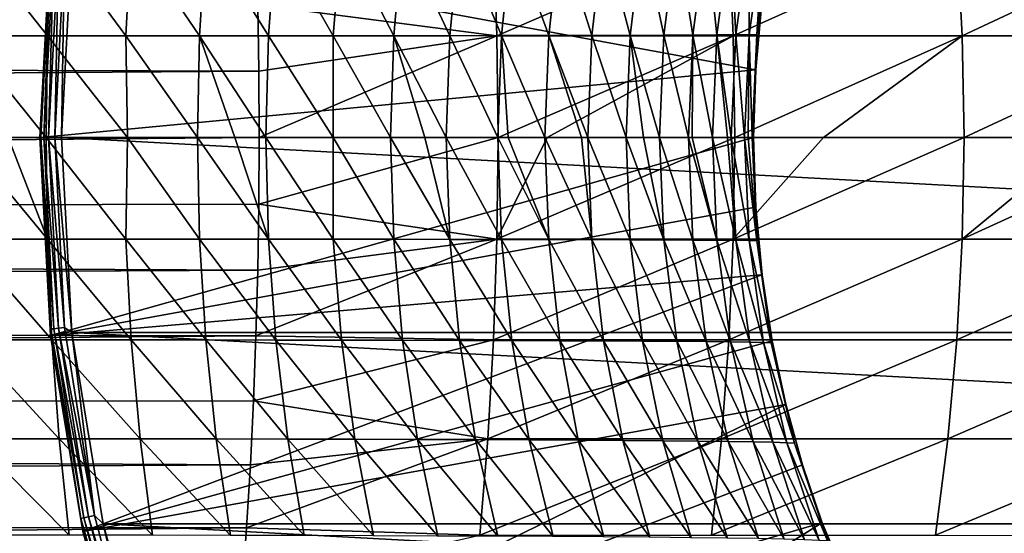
# Model space of a CAD drawing. Header units: metres. Extents: x -237 to 25, y -25 to 25.
# Tile 156 of 165: x -25.67 to -12.02, y -5.48 to 1.63. Entities that reach past the tile are written whole.
import ezdxf

# ---------------------------------------------------------------- set-up
doc = ezdxf.new("R2010")
doc.units = ezdxf.units.M
doc.layers.add('solid_10481232', color=7, linetype='CONTINUOUS')

msp = doc.modelspace()

# ---------------------------------------------------------------- linework, layer by layer
at = {"layer": 'solid_10481232'}
for points in [[(-26.436855, 1.407145, 155.600815), (-26.389585, 2.802304, 155.789536), (-25.284132, 1.407335, 155.266083)], [(-26.389585, 2.802304, 155.789536), (-25.223263, 2.802681, 155.450882), (-25.284132, 1.407335, 155.266083)], [(-25.240461, 2.745067, -145.689651), (-25.389296, 0, -145.689651), (-15.47331, 0.940005, 140.946762)], [(-25.377239, 0, -145.784805), (-25.389296, 0, -145.689651), (-25.240461, 2.745067, -145.689651)], [(-25.23822, 2.652644, -145.784805), (-25.377239, 0, -145.784805), (-25.240461, 2.745067, -145.689651)], [(-25.284132, 1.407335, 155.266083), (-25.223263, 2.802681, 155.450882), (-24.198792, 1.407652, 154.860626)], [(-25.240461, 2.745067, -145.689651), (-15.47331, 0.940005, 140.946762), (-15.388692, 1.869561, 140.946594)], [(-25.223263, 2.802681, 155.450882), (-24.124552, 2.803312, 155.040512), (-24.198792, 1.407652, 154.860626)], [(-24.198792, 1.407652, 154.860626), (-24.124552, 2.803312, 155.040512), (-23.178354, 1.408096, 154.389023)], [(-24.124552, 2.803312, 155.040512), (-23.09107, 2.804198, 154.563034), (-23.178354, 1.408096, 154.389023)], [(-23.178354, 1.408096, 154.389023), (-23.09107, 2.804198, 154.563034), (-22.220348, 1.408669, 153.855896)], [(-23.09107, 2.804198, 154.563034), (-22.120441, 2.805338, 154.023087), (-22.220348, 1.408669, 153.855896)], [(-22.371185, 1.838182, 185.719177), (-19.057795, 1.407145, 185.060608), (-19.105064, 2.802304, 184.871887)], [(-22.220348, 1.408669, 153.855896), (-22.120441, 2.805338, 154.023087), (-21.323027, 1.409369, 153.265045)], [(-22.120441, 2.805338, 154.023087), (-21.211, 2.806732, 153.424484), (-21.323027, 1.409369, 153.265045)], [(-21.323027, 1.409369, 153.265045), (-21.211, 2.806732, 153.424484), (-20.486132, 1.410197, 152.618744)], [(-21.211, 2.806732, 153.424484), (-20.362562, 2.808381, 152.769562), (-20.486132, 1.410197, 152.618744)], [(-20.486132, 1.410197, 152.618744), (-20.362562, 2.808381, 152.769562), (-19.709591, 1.411153, 151.919052)], [(-20.362562, 2.808381, 152.769562), (-19.575117, 2.810284, 152.06041), (-19.709591, 1.411153, 151.919052)], [(-19.709591, 1.411153, 151.919052), (-19.575117, 2.810284, 152.06041), (-18.99333, 1.412236, 151.16803)], [(-19.575117, 2.810284, 152.06041), (-18.848652, 2.812441, 151.299149), (-18.99333, 1.412236, 151.16803)], [(-19.105064, 2.802304, 184.871887), (-19.057795, 1.407145, 185.060608), (-15.842883, 2.802681, 183.929077)], [(-19.057795, 1.407145, 185.060608), (-15.782013, 1.407335, 184.113876), (-15.842883, 2.802681, 183.929077)], [(-18.99333, 1.412236, 151.16803), (-18.848652, 2.812441, 151.299149), (-18.337307, 1.413447, 150.367691)], [(-18.848652, 2.812441, 151.299149), (-18.183193, 2.814853, 150.487854), (-18.337307, 1.413447, 150.367691)], [(-18.337307, 1.413447, 150.367691), (-18.183193, 2.814853, 150.487854), (-17.742313, 1.414786, 149.519363)], [(-18.183193, 2.814853, 150.487854), (-17.579586, 2.817519, 149.627899), (-17.742313, 1.414786, 149.519363)], [(-17.742313, 1.414786, 149.519363), (-17.579586, 2.817519, 149.627899), (-17.21002, 1.416252, 148.623566)], [(-17.579586, 2.817519, 149.627899), (-17.039539, 2.82044, 148.719894), (-17.21002, 1.416252, 148.623566)], [(-17.21002, 1.416252, 148.623566), (-17.039539, 2.82044, 148.719894), (-16.742138, 1.417846, 147.680817)], [(-17.039539, 2.82044, 148.719894), (-16.564808, 2.823615, 147.764389), (-16.742138, 1.417846, 147.680817)], [(-16.742138, 1.417846, 147.680817), (-16.564808, 2.823615, 147.764389), (-16.340378, 1.419568, 146.691605)], [(-16.564808, 2.823615, 147.764389), (-16.157148, 2.827044, 146.761963), (-16.340378, 1.419568, 146.691605)], [(-16.340378, 1.419568, 146.691605), (-16.157148, 2.827044, 146.761963), (-16.006636, 1.421418, 145.656296)], [(-16.157148, 2.827044, 146.761963), (-15.81849, 2.830728, 145.713058), (-16.006636, 1.421418, 145.656296)], [(-16.006636, 1.421418, 145.656296), (-15.81849, 2.830728, 145.713058), (-15.744512, 1.423395, 144.574005)], [(-15.842883, 2.802681, 183.929077), (-15.782013, 1.407335, 184.113876), (-12.683755, 2.803312, 182.762604)], [(-15.81849, 2.830728, 145.713058), (-15.552452, 2.834666, 144.616867), (-15.744512, 1.423395, 144.574005)], [(-15.782013, 1.407335, 184.113876), (-12.609515, 1.407652, 182.94249), (-12.683755, 2.803312, 182.762604)], [(-15.744512, 1.423395, 144.574005), (-15.552452, 2.834666, 144.616867), (-15.558538, 1.425501, 143.443176)], [(-15.558538, 1.425501, 143.443176), (-15.363573, 2.838858, 143.471924), (-15.453258, 1.427733, 142.262207)], [(-15.552452, 2.834666, 144.616867), (-15.363573, 2.838858, 143.471924), (-15.558538, 1.425501, 143.443176)], [(-15.453258, 1.427733, 142.262207), (-15.256402, 2.843304, 142.276764), (-15.385508, 1.869048, 141.069122)], [(-15.363573, 2.838858, 143.471924), (-15.256402, 2.843304, 142.276764), (-15.453258, 1.427733, 142.262207)], [(-12.683755, 2.803312, 182.762604), (-12.609515, 1.407652, 182.94249), (-9.639998, 2.804198, 181.37973)], [(-12.609515, 1.407652, 182.94249), (-9.552713, 1.408096, 181.553757), (-9.639998, 2.804198, 181.37973)], [(-25.33572, 0, -145.871353), (-25.377239, 0, -145.784805), (-25.23822, 2.652644, -145.784805)], [(-25.196928, 2.648304, -145.871353), (-25.33572, 0, -145.871353), (-25.23822, 2.652644, -145.784805)], [(-25.268986, 0, -145.940369), (-25.33572, 0, -145.871353), (-25.196928, 2.648304, -145.871353)], [(-25.130558, 2.641328, -145.940369), (-25.268986, 0, -145.940369), (-25.196928, 2.648304, -145.871353)], [(-25.18387, 0, -145.984756), (-25.268986, 0, -145.940369), (-25.130558, 2.641328, -145.940369)], [(-25.04591, 2.632431, -145.984756), (-25.18387, 0, -145.984756), (-25.130558, 2.641328, -145.940369)], [(-25.04591, 2.632431, -145.984756), (-25.089474, 0, -146), (-25.18387, 0, -145.984756)], [(-25.089474, 0, -146), (-24.944527, 2.70052, -146), (25.089474, 0, -146)], [(-25.04591, 2.632431, -145.984756), (-24.944527, 2.70052, -146), (-25.089474, 0, -146)], [(-24.944527, 2.70052, -146), (24.944445, 2.701026, -146), (25.089474, 0, -146)], [(-157.094254, 2.568536, 209.366226), (-157.066467, 1.326245, 209.523834), (-22.371185, 1.838182, 185.719177)], [(-157.066467, 1.326245, 209.523834), (-22.356707, 0.920767, 185.8013), (-22.371185, 1.838182, 185.719177)], [(-22.371185, 1.838182, 185.719177), (-22.356707, 0.920767, 185.8013), (-19.057795, 1.407145, 185.060608)], [(-15.47331, 0.940005, 140.946762), (-15.385508, 1.869048, 141.069122), (-15.388692, 1.869561, 140.946594)], [(-15.47331, 0.940005, 140.946762), (-15.470126, 0.939736, 141.06868), (-15.385508, 1.869048, 141.069122)], [(-15.453258, 1.427733, 142.262207), (-15.385508, 1.869048, 141.069122), (-15.470126, 0.939736, 141.06868)], [(-26.436855, 1.407145, 155.600815), (-25.284132, 1.407335, 155.266083), (-25.303457, 0, 155.203873)], [(-26.436855, 1.407145, 155.600815), (-25.303457, 0, 155.203873), (-25.827534, 0, 155.367599)], [(-25.284132, 1.407335, 155.266083), (-24.17421, 0, 154.779663), (-25.303457, 0, 155.203873)], [(-25.284132, 1.407335, 155.266083), (-24.198792, 1.407652, 154.860626), (-24.17421, 0, 154.779663)], [(-24.198792, 1.407652, 154.860626), (-23.178354, 1.408096, 154.389023), (-23.205511, 0, 154.329712)], [(-24.198792, 1.407652, 154.860626), (-23.205511, 0, 154.329712), (-24.17421, 0, 154.779663)], [(-23.178354, 1.408096, 154.389023), (-22.689165, 0, 154.053787), (-23.205511, 0, 154.329712)], [(-23.178354, 1.408096, 154.389023), (-22.220348, 1.408669, 153.855896), (-22.258818, 0, 153.802963)], [(-23.178354, 1.408096, 154.389023), (-22.258818, 0, 153.802963), (-22.689165, 0, 154.053787)], [(-22.356707, 0.920767, 185.8013), (-22.351866, 0, 185.828751), (-19.057795, 1.407145, 185.060608)], [(-19.057795, 1.407145, 185.060608), (-22.351866, 0, 185.828751), (-19.039665, 0, 185.123199)], [(-22.220348, 1.408669, 153.855896), (-21.325228, 0, 153.186386), (-22.258818, 0, 153.802963)], [(-22.220348, 1.408669, 153.855896), (-21.323027, 1.409369, 153.265045), (-21.325228, 0, 153.186386)], [(-21.323027, 1.409369, 153.265045), (-20.531771, 0, 152.571823), (-21.325228, 0, 153.186386)], [(-21.323027, 1.409369, 153.265045), (-20.486132, 1.410197, 152.618744), (-20.531771, 0, 152.571823)], [(-20.486132, 1.410197, 152.618744), (-20.05295, 0, 152.15329), (-20.531771, 0, 152.571823)], [(-20.486132, 1.410197, 152.618744), (-19.709591, 1.411153, 151.919052), (-19.756824, 0, 151.873886)], [(-20.486132, 1.410197, 152.618744), (-19.756824, 0, 151.873886), (-20.05295, 0, 152.15329)], [(-19.709591, 1.411153, 151.919052), (-19.042877, 0, 151.125381), (-19.756824, 0, 151.873886)], [(-19.709591, 1.411153, 151.919052), (-18.99333, 1.412236, 151.16803), (-19.042877, 0, 151.125381)], [(-19.057795, 1.407145, 185.060608), (-19.039665, 0, 185.123199), (-15.782013, 1.407335, 184.113876)], [(-18.99333, 1.412236, 151.16803), (-18.901985, 0, 150.963516), (-19.042877, 0, 151.125381)], [(-15.782013, 1.407335, 184.113876), (-19.039665, 0, 185.123199), (-18.359268, 0, 184.947479)], [(-18.99333, 1.412236, 151.16803), (-18.337307, 1.413447, 150.367691), (-18.3923, 0, 150.33194)], [(-18.99333, 1.412236, 151.16803), (-18.3923, 0, 150.33194), (-18.901985, 0, 150.963516)], [(-18.337307, 1.413447, 150.367691), (-17.882027, 0, 149.613251), (-18.3923, 0, 150.33194)], [(-15.782013, 1.407335, 184.113876), (-18.359268, 0, 184.947479), (-15.758205, 0, 184.174606)], [(-18.337307, 1.413447, 150.367691), (-17.742313, 1.414786, 149.519363), (-17.796583, 0, 149.482712)], [(-18.337307, 1.413447, 150.367691), (-17.796583, 0, 149.482712), (-17.882027, 0, 149.613251)], [(-17.742313, 1.414786, 149.519363), (-17.265976, 0, 148.589279), (-17.796583, 0, 149.482712)], [(-17.742313, 1.414786, 149.519363), (-17.21002, 1.416252, 148.623566), (-17.265976, 0, 148.589279)], [(-17.21002, 1.416252, 148.623566), (-17.023727, 0, 148.122971), (-17.265976, 0, 148.589279)], [(-17.21002, 1.416252, 148.623566), (-16.742138, 1.417846, 147.680817), (-16.801371, 0, 147.652557)], [(-17.21002, 1.416252, 148.623566), (-16.801371, 0, 147.652557), (-17.023727, 0, 148.122971)], [(-16.742138, 1.417846, 147.680817), (-16.401621, 0, 146.667786), (-16.801371, 0, 147.652557)], [(-16.742138, 1.417846, 147.680817), (-16.340378, 1.419568, 146.691605), (-16.401621, 0, 146.667786)], [(-16.340378, 1.419568, 146.691605), (-16.348606, 0, 146.51944), (-16.401621, 0, 146.667786)], [(-16.340378, 1.419568, 146.691605), (-16.068792, 0, 145.634354), (-16.348606, 0, 146.51944)], [(-16.340378, 1.419568, 146.691605), (-16.006636, 1.421418, 145.656296), (-16.068792, 0, 145.634354)], [(-16.006636, 1.421418, 145.656296), (-15.860912, 0, 144.80571), (-16.068792, 0, 145.634354)], [(-16.006636, 1.421418, 145.656296), (-15.744512, 1.423395, 144.574005), (-15.80855, 0, 144.558395)], [(-16.006636, 1.421418, 145.656296), (-15.80855, 0, 144.558395), (-15.860912, 0, 144.80571)], [(-15.744512, 1.423395, 144.574005), (-15.623553, 0, 143.431549), (-15.80855, 0, 144.558395)], [(-15.782013, 1.407335, 184.113876), (-15.758205, 0, 184.174606), (-12.609515, 1.407652, 182.94249)], [(-12.609515, 1.407652, 182.94249), (-15.758205, 0, 184.174606), (-14.52938, 0, 183.751724)], [(-15.744512, 1.423395, 144.574005), (-15.558538, 1.425501, 143.443176), (-15.623553, 0, 143.431549)], [(-15.558538, 1.425501, 143.443176), (-15.574116, 0, 142.990402), (-15.623553, 0, 143.431549)], [(-15.558538, 1.425501, 143.443176), (-15.519016, 0, 142.254593), (-15.574116, 0, 142.990402)], [(-15.558538, 1.425501, 143.443176), (-15.453258, 1.427733, 142.262207), (-15.519016, 0, 142.254593)], [(-15.453258, 1.427733, 142.262207), (-15.498699, 0, 141.068344), (-15.519016, 0, 142.254593)], [(-15.453258, 1.427733, 142.262207), (-15.470126, 0.939736, 141.06868), (-15.498699, 0, 141.068344)], [(-12.609515, 1.407652, 182.94249), (-14.52938, 0, 183.751724), (-12.579119, 0, 183.000427)], [(-12.609515, 1.407652, 182.94249), (-12.579119, 0, 183.000427), (-9.552713, 1.408096, 181.553757)], [(-9.552713, 1.408096, 181.553757), (-12.579119, 0, 183.000427), (-10.894016, 0, 182.268021)], [(-157.066467, 1.326245, 209.523834), (-157.056427, 0, 209.580795), (-22.356707, 0.920767, 185.8013)], [(-157.056427, 0, 209.580795), (-22.351866, 0, 185.828751), (-22.356707, 0.920767, 185.8013)], [(-15.47331, 0.940005, 140.946762), (-25.389296, 0, -145.689651), (-15.501835, 0, 140.946793)], [(-15.47331, 0.940005, 140.946762), (-15.501835, 0, 140.946793), (-15.470126, 0.939736, 141.06868)], [(-15.498699, 0, 141.068344), (-15.470126, 0.939736, 141.06868), (-15.501835, 0, 140.946793)], [(-157.064774, -1.208885, 209.533478), (-22.356707, -0.920767, 185.8013), (-22.351866, 0, 185.828751)], [(-157.064774, -1.208885, 209.533478), (-22.351866, 0, 185.828751), (-157.056427, 0, 209.580795)], [(-25.240461, -2.745063, -145.689651), (-15.501835, 0, 140.946793), (-25.389296, 0, -145.689651)], [(-25.23822, -2.652644, -145.784805), (-25.240461, -2.745063, -145.689651), (-25.389296, 0, -145.689651)], [(-25.23822, -2.652644, -145.784805), (-25.389296, 0, -145.689651), (-25.377239, 0, -145.784805)], [(-25.196928, -2.648304, -145.871353), (-25.377239, 0, -145.784805), (-25.33572, 0, -145.871353)], [(-25.196928, -2.648304, -145.871353), (-25.23822, -2.652644, -145.784805), (-25.377239, 0, -145.784805)], [(-25.130558, -2.641328, -145.940369), (-25.33572, 0, -145.871353), (-25.268986, 0, -145.940369)], [(-25.130558, -2.641328, -145.940369), (-25.196928, -2.648304, -145.871353), (-25.33572, 0, -145.871353)], [(-25.04591, -2.632431, -145.984756), (-25.268986, 0, -145.940369), (-25.18387, 0, -145.984756)], [(-25.04591, -2.632431, -145.984756), (-25.130558, -2.641328, -145.940369), (-25.268986, 0, -145.940369)], [(-25.240461, -2.745063, -145.689651), (-15.471798, -0.964537, 140.946823), (-15.501835, 0, 140.946793)], [(-25.18387, 0, -145.984756), (-25.089474, 0, -146), (-24.944445, -2.701026, -146)], [(-25.04591, -2.632431, -145.984756), (-25.18387, 0, -145.984756), (-24.944445, -2.701026, -146)], [(24.944527, -2.70052, -146), (-25.089474, 0, -146), (25.089474, 0, -146)], [(24.944527, -2.70052, -146), (-24.944445, -2.701026, -146), (-25.089474, 0, -146)], [(-22.356707, -0.920767, 185.8013), (-19.057795, -1.407145, 185.060608), (-19.039665, 0, 185.123199)], [(-22.351866, 0, 185.828751), (-22.356707, -0.920767, 185.8013), (-19.039665, 0, 185.123199)], [(-19.057795, -1.407145, 185.060608), (-15.782013, -1.407335, 184.113876), (-15.758205, 0, 184.174606)], [(-18.359268, 0, 184.947479), (-19.057795, -1.407145, 185.060608), (-15.758205, 0, 184.174606)], [(-18.359268, 0, 184.947479), (-19.039665, 0, 185.123199), (-19.057795, -1.407145, 185.060608)], [(-15.782013, -1.407335, 184.113876), (-12.609515, -1.407652, 182.94249), (-12.579119, 0, 183.000427)], [(-14.52938, 0, 183.751724), (-15.782013, -1.407335, 184.113876), (-12.579119, 0, 183.000427)], [(-14.52938, 0, 183.751724), (-15.758205, 0, 184.174606), (-15.782013, -1.407335, 184.113876)], [(-15.498699, 0, 141.068344), (-15.501835, 0, 140.946793), (-15.471798, -0.964537, 140.946823)], [(-12.609515, -1.407652, 182.94249), (-9.552713, -1.408096, 181.553757), (-9.528358, 0, 181.614441)], [(-10.894016, 0, 182.268021), (-12.609515, -1.407652, 182.94249), (-9.528358, 0, 181.614441)], [(-10.894016, 0, 182.268021), (-12.579119, 0, 183.000427), (-12.609515, -1.407652, 182.94249)], [(-26.451479, 0, 155.537338), (-25.827534, 0, 155.367599), (-25.284132, -1.407335, 155.266083)], [(-26.436855, -1.407145, 155.600815), (-26.451479, 0, 155.537338), (-25.284132, -1.407335, 155.266083)], [(-25.827534, 0, 155.367599), (-25.303457, 0, 155.203873), (-25.284132, -1.407335, 155.266083)], [(-25.303457, 0, 155.203873), (-24.17421, 0, 154.779663), (-24.198792, -1.407652, 154.860626)], [(-25.284132, -1.407335, 155.266083), (-25.303457, 0, 155.203873), (-24.198792, -1.407652, 154.860626)], [(-24.198792, -1.407652, 154.860626), (-24.17421, 0, 154.779663), (-23.178354, -1.408096, 154.389023)], [(-24.17421, 0, 154.779663), (-23.205511, 0, 154.329712), (-23.178354, -1.408096, 154.389023)], [(-23.205511, 0, 154.329712), (-22.689165, 0, 154.053787), (-22.220348, -1.408669, 153.855896)], [(-23.178354, -1.408096, 154.389023), (-23.205511, 0, 154.329712), (-22.220348, -1.408669, 153.855896)], [(-22.689165, 0, 154.053787), (-22.258818, 0, 153.802963), (-22.220348, -1.408669, 153.855896)], [(-22.258818, 0, 153.802963), (-21.325228, 0, 153.186386), (-21.323027, -1.409369, 153.265045)], [(-22.220348, -1.408669, 153.855896), (-22.258818, 0, 153.802963), (-21.323027, -1.409369, 153.265045)], [(-21.325228, 0, 153.186386), (-20.531771, 0, 152.571823), (-20.486132, -1.410197, 152.618744)], [(-21.323027, -1.409369, 153.265045), (-21.325228, 0, 153.186386), (-20.486132, -1.410197, 152.618744)], [(-20.531771, 0, 152.571823), (-20.05295, 0, 152.15329), (-19.709591, -1.411153, 151.919052)], [(-20.486132, -1.410197, 152.618744), (-20.531771, 0, 152.571823), (-19.709591, -1.411153, 151.919052)], [(-20.05295, 0, 152.15329), (-19.756824, 0, 151.873886), (-19.709591, -1.411153, 151.919052)], [(-19.756824, 0, 151.873886), (-19.042877, 0, 151.125381), (-18.99333, -1.412236, 151.16803)], [(-19.709591, -1.411153, 151.919052), (-19.756824, 0, 151.873886), (-18.99333, -1.412236, 151.16803)], [(-19.042877, 0, 151.125381), (-18.901985, 0, 150.963516), (-18.337307, -1.413447, 150.367691)], [(-18.99333, -1.412236, 151.16803), (-19.042877, 0, 151.125381), (-18.337307, -1.413447, 150.367691)], [(-18.901985, 0, 150.963516), (-18.3923, 0, 150.33194), (-18.337307, -1.413447, 150.367691)], [(-18.3923, 0, 150.33194), (-17.882027, 0, 149.613251), (-17.742313, -1.414786, 149.519363)], [(-18.337307, -1.413447, 150.367691), (-18.3923, 0, 150.33194), (-17.742313, -1.414786, 149.519363)], [(-17.882027, 0, 149.613251), (-17.796583, 0, 149.482712), (-17.742313, -1.414786, 149.519363)], [(-17.796583, 0, 149.482712), (-17.265976, 0, 148.589279), (-17.21002, -1.416252, 148.623566)], [(-17.742313, -1.414786, 149.519363), (-17.796583, 0, 149.482712), (-17.21002, -1.416252, 148.623566)], [(-17.265976, 0, 148.589279), (-17.023727, 0, 148.122971), (-16.742138, -1.417846, 147.680817)], [(-17.21002, -1.416252, 148.623566), (-17.265976, 0, 148.589279), (-16.742138, -1.417846, 147.680817)], [(-17.023727, 0, 148.122971), (-16.801371, 0, 147.652557), (-16.742138, -1.417846, 147.680817)], [(-16.801371, 0, 147.652557), (-16.401621, 0, 146.667786), (-16.340378, -1.419568, 146.691605)], [(-16.742138, -1.417846, 147.680817), (-16.801371, 0, 147.652557), (-16.340378, -1.419568, 146.691605)], [(-16.401621, 0, 146.667786), (-16.348606, 0, 146.51944), (-16.006636, -1.421418, 145.656296)], [(-16.340378, -1.419568, 146.691605), (-16.401621, 0, 146.667786), (-16.006636, -1.421418, 145.656296)], [(-16.348606, 0, 146.51944), (-16.068792, 0, 145.634354), (-16.006636, -1.421418, 145.656296)], [(-16.068792, 0, 145.634354), (-15.860912, 0, 144.80571), (-15.744512, -1.423395, 144.574005)], [(-16.006636, -1.421418, 145.656296), (-16.068792, 0, 145.634354), (-15.744512, -1.423395, 144.574005)], [(-15.860912, 0, 144.80571), (-15.80855, 0, 144.558395), (-15.744512, -1.423395, 144.574005)], [(-15.80855, 0, 144.558395), (-15.623553, 0, 143.431549), (-15.558538, -1.425501, 143.443176)], [(-15.744512, -1.423395, 144.574005), (-15.80855, 0, 144.558395), (-15.558538, -1.425501, 143.443176)], [(-15.623553, 0, 143.431549), (-15.574116, 0, 142.990402), (-15.453258, -1.427733, 142.262207)], [(-15.558538, -1.425501, 143.443176), (-15.623553, 0, 143.431549), (-15.453258, -1.427733, 142.262207)], [(-15.574116, 0, 142.990402), (-15.519016, 0, 142.254593), (-15.453258, -1.427733, 142.262207)], [(-15.519016, 0, 142.254593), (-15.498699, 0, 141.068344), (-15.468614, -0.964256, 141.068787)], [(-15.453258, -1.427733, 142.262207), (-15.519016, 0, 142.254593), (-15.468614, -0.964256, 141.068787)], [(-15.471798, -0.964537, 140.946823), (-15.468614, -0.964256, 141.068787), (-15.498699, 0, 141.068344)], [(-157.064774, -1.208885, 209.533478), (-22.371185, -1.838182, 185.719177), (-22.356707, -0.920767, 185.8013)], [(-22.356707, -0.920767, 185.8013), (-22.371185, -1.838182, 185.719177), (-19.057795, -1.407145, 185.060608)], [(-25.240461, -2.745063, -145.689651), (-15.384425, -1.904334, 140.946686), (-15.471798, -0.964537, 140.946823)], [(-15.384425, -1.904334, 140.946686), (-15.468614, -0.964256, 141.068787), (-15.471798, -0.964537, 140.946823)], [(-15.453258, -1.427733, 142.262207), (-15.468614, -0.964256, 141.068787), (-15.381244, -1.903803, 141.06929)], [(-15.384425, -1.904334, 140.946686), (-15.381244, -1.903803, 141.06929), (-15.468614, -0.964256, 141.068787)], [(-157.064774, -1.208885, 209.533478), (-157.092026, -2.491787, 209.378937), (-22.371185, -1.838182, 185.719177)], [(-26.436855, -1.407145, 155.600815), (-25.284132, -1.407335, 155.266083), (-25.223263, -2.802681, 155.450882)], [(-26.389585, -2.802304, 155.789536), (-26.436855, -1.407145, 155.600815), (-25.223263, -2.802681, 155.450882)], [(-25.284132, -1.407335, 155.266083), (-24.198792, -1.407652, 154.860626), (-24.124552, -2.803312, 155.040512)], [(-25.223263, -2.802681, 155.450882), (-25.284132, -1.407335, 155.266083), (-24.124552, -2.803312, 155.040512)], [(-24.198792, -1.407652, 154.860626), (-23.178354, -1.408096, 154.389023), (-23.09107, -2.804198, 154.563034)], [(-24.124552, -2.803312, 155.040512), (-24.198792, -1.407652, 154.860626), (-23.09107, -2.804198, 154.563034)], [(-23.178354, -1.408096, 154.389023), (-22.220348, -1.408669, 153.855896), (-22.120441, -2.805338, 154.023087)], [(-23.09107, -2.804198, 154.563034), (-23.178354, -1.408096, 154.389023), (-22.120441, -2.805338, 154.023087)], [(-22.395245, -2.748896, 185.582733), (-19.105064, -2.802304, 184.871887), (-19.057795, -1.407145, 185.060608)], [(-22.371185, -1.838182, 185.719177), (-22.395245, -2.748896, 185.582733), (-19.057795, -1.407145, 185.060608)], [(-22.220348, -1.408669, 153.855896), (-21.323027, -1.409369, 153.265045), (-21.211, -2.806732, 153.424484)], [(-22.120441, -2.805338, 154.023087), (-22.220348, -1.408669, 153.855896), (-21.211, -2.806732, 153.424484)], [(-21.323027, -1.409369, 153.265045), (-20.486132, -1.410197, 152.618744), (-20.362562, -2.808381, 152.769562)], [(-21.211, -2.806732, 153.424484), (-21.323027, -1.409369, 153.265045), (-20.362562, -2.808381, 152.769562)], [(-20.486132, -1.410197, 152.618744), (-19.709591, -1.411153, 151.919052), (-19.575117, -2.810284, 152.06041)], [(-20.362562, -2.808381, 152.769562), (-20.486132, -1.410197, 152.618744), (-19.575117, -2.810284, 152.06041)], [(-19.709591, -1.411153, 151.919052), (-18.99333, -1.412236, 151.16803), (-18.848652, -2.812441, 151.299149)], [(-19.575117, -2.810284, 152.06041), (-19.709591, -1.411153, 151.919052), (-18.848652, -2.812441, 151.299149)], [(-19.057795, -1.407145, 185.060608), (-19.105064, -2.802304, 184.871887), (-15.782013, -1.407335, 184.113876)], [(-19.105064, -2.802304, 184.871887), (-15.842883, -2.802681, 183.929077), (-15.782013, -1.407335, 184.113876)], [(-18.99333, -1.412236, 151.16803), (-18.337307, -1.413447, 150.367691), (-18.183193, -2.814853, 150.487854)], [(-18.848652, -2.812441, 151.299149), (-18.99333, -1.412236, 151.16803), (-18.183193, -2.814853, 150.487854)], [(-18.337307, -1.413447, 150.367691), (-17.742313, -1.414786, 149.519363), (-17.579586, -2.817519, 149.627899)], [(-18.183193, -2.814853, 150.487854), (-18.337307, -1.413447, 150.367691), (-17.579586, -2.817519, 149.627899)], [(-17.742313, -1.414786, 149.519363), (-17.21002, -1.416252, 148.623566), (-17.039539, -2.82044, 148.719894)], [(-17.579586, -2.817519, 149.627899), (-17.742313, -1.414786, 149.519363), (-17.039539, -2.82044, 148.719894)], [(-17.21002, -1.416252, 148.623566), (-16.742138, -1.417846, 147.680817), (-16.564808, -2.823615, 147.764389)], [(-17.039539, -2.82044, 148.719894), (-17.21002, -1.416252, 148.623566), (-16.564808, -2.823615, 147.764389)], [(-16.742138, -1.417846, 147.680817), (-16.340378, -1.419568, 146.691605), (-16.157148, -2.827044, 146.761963)], [(-16.564808, -2.823615, 147.764389), (-16.742138, -1.417846, 147.680817), (-16.157148, -2.827044, 146.761963)], [(-16.340378, -1.419568, 146.691605), (-16.006636, -1.421418, 145.656296), (-15.81849, -2.830728, 145.713058)], [(-16.157148, -2.827044, 146.761963), (-16.340378, -1.419568, 146.691605), (-15.81849, -2.830728, 145.713058)], [(-16.006636, -1.421418, 145.656296), (-15.744512, -1.423395, 144.574005), (-15.552452, -2.834666, 144.616867)], [(-15.81849, -2.830728, 145.713058), (-16.006636, -1.421418, 145.656296), (-15.552452, -2.834666, 144.616867)], [(-15.782013, -1.407335, 184.113876), (-15.842883, -2.802681, 183.929077), (-12.609515, -1.407652, 182.94249)], [(-15.842883, -2.802681, 183.929077), (-12.683755, -2.803312, 182.762604), (-12.609515, -1.407652, 182.94249)], [(-15.744512, -1.423395, 144.574005), (-15.558538, -1.425501, 143.443176), (-15.363573, -2.838858, 143.471924)], [(-15.552452, -2.834666, 144.616867), (-15.744512, -1.423395, 144.574005), (-15.363573, -2.838858, 143.471924)], [(-15.558538, -1.425501, 143.443176), (-15.453258, -1.427733, 142.262207), (-15.256402, -2.843304, 142.276764)], [(-15.363573, -2.838858, 143.471924), (-15.558538, -1.425501, 143.443176), (-15.256402, -2.843304, 142.276764)], [(-15.453258, -1.427733, 142.262207), (-15.381244, -1.903803, 141.06929), (-15.240795, -2.815509, 141.069855)], [(-15.256402, -2.843304, 142.276764), (-15.453258, -1.427733, 142.262207), (-15.240795, -2.815509, 141.069855)], [(-12.609515, -1.407652, 182.94249), (-12.683755, -2.803312, 182.762604), (-9.552713, -1.408096, 181.553757)], [(-12.683755, -2.803312, 182.762604), (-9.639998, -2.804198, 181.37973), (-9.552713, -1.408096, 181.553757)], [(-157.092026, -2.491787, 209.378937), (-22.395245, -2.748896, 185.582733), (-22.371185, -1.838182, 185.719177)], [(-25.240461, -2.745063, -145.689651), (-24.795708, -5.457944, -145.689651), (-15.384425, -1.904334, 140.946686)], [(-24.795708, -5.457944, -145.689651), (-15.243885, -2.816263, 140.94635), (-15.384425, -1.904334, 140.946686)], [(-15.243885, -2.816263, 140.94635), (-15.381244, -1.903803, 141.06929), (-15.384425, -1.904334, 140.946686)], [(-15.243885, -2.816263, 140.94635), (-15.240795, -2.815509, 141.069855), (-15.381244, -1.903803, 141.06929)], [(-157.092026, -2.491787, 209.378937), (-157.141418, -3.832372, 209.098801), (-22.395245, -2.748896, 185.582733)], [(-25.23822, -2.652644, -145.784805), (-24.822685, -5.276225, -145.784805), (-25.240461, -2.745063, -145.689651)], [(-25.196928, -2.648304, -145.871353), (-24.782072, -5.267592, -145.871353), (-25.23822, -2.652644, -145.784805)], [(-24.782072, -5.267592, -145.871353), (-24.822685, -5.276225, -145.784805), (-25.23822, -2.652644, -145.784805)], [(-25.130558, -2.641328, -145.940369), (-24.716797, -5.253717, -145.940369), (-25.196928, -2.648304, -145.871353)], [(-24.716797, -5.253717, -145.940369), (-24.782072, -5.267592, -145.871353), (-25.196928, -2.648304, -145.871353)], [(-25.04591, -2.632431, -145.984756), (-24.633541, -5.236021, -145.984756), (-25.130558, -2.641328, -145.940369)], [(-24.633541, -5.236021, -145.984756), (-24.716797, -5.253717, -145.940369), (-25.130558, -2.641328, -145.940369)], [(-25.04591, -2.632431, -145.984756), (-24.944445, -2.701026, -146), (-24.633541, -5.236021, -145.984756)], [(24.944527, -2.70052, -146), (24.511478, -5.353465, -146), (-24.944445, -2.701026, -146)], [(24.511478, -5.353465, -146), (-24.511305, -5.354273, -146), (-24.944445, -2.701026, -146)], [(-24.633541, -5.236021, -145.984756), (-24.944445, -2.701026, -146), (-24.511305, -5.354273, -146)], [(-157.141418, -3.832372, 209.098801), (-22.42882, -3.649561, 185.392334), (-22.395245, -2.748896, 185.582733)], [(-26.389585, -2.802304, 155.789536), (-25.223263, -2.802681, 155.450882), (-25.122345, -4.174084, 155.757263)], [(-26.311216, -4.173523, 156.102417), (-26.389585, -2.802304, 155.789536), (-25.122345, -4.174084, 155.757263)], [(-24.822685, -5.276225, -145.784805), (-24.795708, -5.457944, -145.689651), (-25.240461, -2.745063, -145.689651)], [(-25.223263, -2.802681, 155.450882), (-24.124552, -2.803312, 155.040512), (-24.001469, -4.175025, 155.338745)], [(-25.122345, -4.174084, 155.757263), (-25.223263, -2.802681, 155.450882), (-24.001469, -4.175025, 155.338745)], [(-24.795708, -5.457944, -145.689651), (-15.05446, -3.697454, 140.945847), (-15.243885, -2.816263, 140.94635)], [(-24.124552, -2.803312, 155.040512), (-23.09107, -2.804198, 154.563034), (-22.94636, -4.176343, 154.851547)], [(-24.001469, -4.175025, 155.338745), (-24.124552, -2.803312, 155.040512), (-22.94636, -4.176343, 154.851547)], [(-23.09107, -2.804198, 154.563034), (-22.120441, -2.805338, 154.023087), (-21.9548, -4.178041, 154.300262)], [(-22.94636, -4.176343, 154.851547), (-23.09107, -2.804198, 154.563034), (-21.9548, -4.178041, 154.300262)], [(-22.395245, -2.748896, 185.582733), (-22.42882, -3.649561, 185.392334), (-19.105064, -2.802304, 184.871887)], [(-22.42882, -3.649561, 185.392334), (-19.183434, -4.173523, 184.559006), (-19.105064, -2.802304, 184.871887)], [(-22.120441, -2.805338, 154.023087), (-21.211, -2.806732, 153.424484), (-21.025272, -4.180118, 153.688828)], [(-21.9548, -4.178041, 154.300262), (-22.120441, -2.805338, 154.023087), (-21.025272, -4.180118, 153.688828)], [(-21.211, -2.806732, 153.424484), (-20.362562, -2.808381, 152.769562), (-20.157694, -4.182573, 153.019592)], [(-21.025272, -4.180118, 153.688828), (-21.211, -2.806732, 153.424484), (-20.157694, -4.182573, 153.019592)], [(-20.362562, -2.808381, 152.769562), (-19.575117, -2.810284, 152.06041), (-19.352167, -4.185408, 152.294769)], [(-20.157694, -4.182573, 153.019592), (-20.362562, -2.808381, 152.769562), (-19.352167, -4.185408, 152.294769)], [(-19.575117, -2.810284, 152.06041), (-18.848652, -2.812441, 151.299149), (-18.608789, -4.188621, 151.516541)], [(-19.352167, -4.185408, 152.294769), (-19.575117, -2.810284, 152.06041), (-18.608789, -4.188621, 151.516541)], [(-19.105064, -2.802304, 184.871887), (-19.183434, -4.173523, 184.559006), (-15.842883, -2.802681, 183.929077)], [(-19.183434, -4.173523, 184.559006), (-15.9438, -4.174084, 183.622696), (-15.842883, -2.802681, 183.929077)], [(-18.848652, -2.812441, 151.299149), (-18.183193, -2.814853, 150.487854), (-17.927687, -4.192213, 150.687088)], [(-18.608789, -4.188621, 151.516541), (-18.848652, -2.812441, 151.299149), (-17.927687, -4.192213, 150.687088)], [(-18.183193, -2.814853, 150.487854), (-17.579586, -2.817519, 149.627899), (-17.309795, -4.196184, 149.807846)], [(-17.927687, -4.192213, 150.687088), (-18.183193, -2.814853, 150.487854), (-17.309795, -4.196184, 149.807846)], [(-17.579586, -2.817519, 149.627899), (-17.039539, -2.82044, 148.719894), (-16.756895, -4.200533, 148.879578)], [(-17.309795, -4.196184, 149.807846), (-17.579586, -2.817519, 149.627899), (-16.756895, -4.200533, 148.879578)], [(-17.039539, -2.82044, 148.719894), (-16.564808, -2.823615, 147.764389), (-16.270811, -4.205262, 147.902924)], [(-16.756895, -4.200533, 148.879578), (-17.039539, -2.82044, 148.719894), (-16.270811, -4.205262, 147.902924)], [(-16.564808, -2.823615, 147.764389), (-16.157148, -2.827044, 146.761963), (-15.853366, -4.210369, 146.878601)], [(-16.270811, -4.205262, 147.902924), (-16.564808, -2.823615, 147.764389), (-15.853366, -4.210369, 146.878601)], [(-16.157148, -2.827044, 146.761963), (-15.81849, -2.830728, 145.713058), (-15.506557, -4.215855, 145.807144)], [(-15.853366, -4.210369, 146.878601), (-16.157148, -2.827044, 146.761963), (-15.506557, -4.215855, 145.807144)], [(-15.842883, -2.802681, 183.929077), (-15.9438, -4.174084, 183.622696), (-12.683755, -2.803312, 182.762604)], [(-15.9438, -4.174084, 183.622696), (-12.806839, -4.175025, 182.464355), (-12.683755, -2.803312, 182.762604)], [(-15.81849, -2.830728, 145.713058), (-15.552452, -2.834666, 144.616867), (-15.234032, -4.221719, 144.687927)], [(-15.506557, -4.215855, 145.807144), (-15.81849, -2.830728, 145.713058), (-15.234032, -4.221719, 144.687927)], [(-15.552452, -2.834666, 144.616867), (-15.363573, -2.838858, 143.471924), (-15.040338, -4.227963, 143.519608)], [(-15.234032, -4.221719, 144.687927), (-15.552452, -2.834666, 144.616867), (-15.040338, -4.227963, 143.519608)], [(-15.363573, -2.838858, 143.471924), (-15.256402, -2.843304, 142.276764), (-14.930032, -4.234586, 142.300888)], [(-15.040338, -4.227963, 143.519608), (-15.363573, -2.838858, 143.471924), (-14.930032, -4.234586, 142.300888)], [(-15.256402, -2.843304, 142.276764), (-15.240795, -2.815509, 141.069855), (-15.051408, -3.69648, 141.070435)], [(-14.930032, -4.234586, 142.300888), (-15.256402, -2.843304, 142.276764), (-15.051408, -3.69648, 141.070435)], [(-15.05446, -3.697454, 140.945847), (-15.240795, -2.815509, 141.069855), (-15.243885, -2.816263, 140.94635)], [(-15.05446, -3.697454, 140.945847), (-15.051408, -3.69648, 141.070435), (-15.240795, -2.815509, 141.069855)], [(-12.683755, -2.803312, 182.762604), (-12.806839, -4.175025, 182.464355), (-9.639998, -2.804198, 181.37973)], [(-12.806839, -4.175025, 182.464355), (-9.784709, -4.176343, 181.091232), (-9.639998, -2.804198, 181.37973)], [(-157.141418, -3.832372, 209.098801), (-22.471783, -4.536903, 185.148666), (-22.42882, -3.649561, 185.392334)], [(-22.42882, -3.649561, 185.392334), (-22.471783, -4.536903, 185.148666), (-19.183434, -4.173523, 184.559006)], [(-24.795708, -5.457944, -145.689651), (-24.060247, -8.106834, -145.689651), (-15.05446, -3.697454, 140.945847)], [(-24.060247, -8.106834, -145.689651), (-14.823242, -4.536539, 140.945114), (-15.05446, -3.697454, 140.945847)], [(-14.823242, -4.536539, 140.945114), (-15.051408, -3.69648, 141.070435), (-15.05446, -3.697454, 140.945847)], [(-14.930032, -4.234586, 142.300888), (-15.051408, -3.69648, 141.070435), (-14.820181, -4.535371, 141.070999)], [(-14.823242, -4.536539, 140.945114), (-14.820181, -4.535371, 141.070999), (-15.051408, -3.69648, 141.070435)], [(-157.141418, -3.832372, 209.098801), (-157.217682, -5.240112, 208.66629), (-22.471783, -4.536903, 185.148666)], [(-26.311216, -4.173523, 156.102417), (-25.122345, -4.174084, 155.757263), (-24.982292, -5.509908, 156.182449)], [(-26.202456, -5.509167, 156.536621), (-26.311216, -4.173523, 156.102417), (-24.982292, -5.509908, 156.182449)], [(-25.122345, -4.174084, 155.757263), (-24.001469, -4.175025, 155.338745), (-23.830652, -5.511149, 155.752655)], [(-24.982292, -5.509908, 156.182449), (-25.122345, -4.174084, 155.757263), (-23.830652, -5.511149, 155.752655)], [(-24.001469, -4.175025, 155.338745), (-22.94636, -4.176343, 154.851547), (-22.745529, -5.51289, 155.251923)], [(-23.830652, -5.511149, 155.752655), (-24.001469, -4.175025, 155.338745), (-22.745529, -5.51289, 155.251923)], [(-22.94636, -4.176343, 154.851547), (-21.9548, -4.178041, 154.300262), (-21.724924, -5.515131, 154.684937)], [(-22.745529, -5.51289, 155.251923), (-22.94636, -4.176343, 154.851547), (-21.724924, -5.515131, 154.684937)], [(-22.52396, -5.407717, 184.852768), (-19.292192, -5.509167, 184.124802), (-19.183434, -4.173523, 184.559006)], [(-22.471783, -4.536903, 185.148666), (-22.52396, -5.407717, 184.852768), (-19.183434, -4.173523, 184.559006)], [(-21.9548, -4.178041, 154.300262), (-21.025272, -4.180118, 153.688828), (-20.767515, -5.517873, 154.055664)], [(-21.724924, -5.515131, 154.684937), (-21.9548, -4.178041, 154.300262), (-20.767515, -5.517873, 154.055664)], [(-21.025272, -4.180118, 153.688828), (-20.157694, -4.182573, 153.019592), (-19.873379, -5.521114, 153.366592)], [(-20.767515, -5.517873, 154.055664), (-21.025272, -4.180118, 153.688828), (-19.873379, -5.521114, 153.366592)], [(-20.157694, -4.182573, 153.019592), (-19.352167, -4.185408, 152.294769), (-19.042759, -5.524855, 152.62001)], [(-19.873379, -5.521114, 153.366592), (-20.157694, -4.182573, 153.019592), (-19.042759, -5.524855, 152.62001)], [(-19.352167, -4.185408, 152.294769), (-18.608789, -4.188621, 151.516541), (-18.275906, -5.529097, 151.818237)], [(-19.042759, -5.524855, 152.62001), (-19.352167, -4.185408, 152.294769), (-18.275906, -5.529097, 151.818237)], [(-19.183434, -4.173523, 184.559006), (-19.292192, -5.509167, 184.124802), (-15.9438, -4.174084, 183.622696)], [(-19.292192, -5.509167, 184.124802), (-16.083853, -5.509908, 183.19751), (-15.9438, -4.174084, 183.622696)], [(-18.608789, -4.188621, 151.516541), (-17.927687, -4.192213, 150.687088), (-17.573093, -5.533838, 150.963562)], [(-18.275906, -5.529097, 151.818237), (-18.608789, -4.188621, 151.516541), (-17.573093, -5.533838, 150.963562)], [(-17.927687, -4.192213, 150.687088), (-17.309795, -4.196184, 149.807846), (-16.935379, -5.53908, 150.057587)], [(-17.573093, -5.533838, 150.963562), (-17.927687, -4.192213, 150.687088), (-16.935379, -5.53908, 150.057587)], [(-17.309795, -4.196184, 149.807846), (-16.756895, -4.200533, 148.879578), (-16.364643, -5.544821, 149.101181)], [(-16.935379, -5.53908, 150.057587), (-17.309795, -4.196184, 149.807846), (-16.364643, -5.544821, 149.101181)], [(-16.756895, -4.200533, 148.879578), (-16.270811, -4.205262, 147.902924), (-15.862803, -5.551063, 148.0952)], [(-16.364643, -5.544821, 149.101181), (-16.756895, -4.200533, 148.879578), (-15.862803, -5.551063, 148.0952)], [(-16.270811, -4.205262, 147.902924), (-15.853366, -4.210369, 146.878601), (-15.431778, -5.557804, 147.040466)], [(-15.862803, -5.551063, 148.0952), (-16.270811, -4.205262, 147.902924), (-15.431778, -5.557804, 147.040466)], [(-15.9438, -4.174084, 183.622696), (-16.083853, -5.509908, 183.19751), (-12.806839, -4.175025, 182.464355)], [(-16.083853, -5.509908, 183.19751), (-12.977654, -5.511149, 182.050461), (-12.806839, -4.175025, 182.464355)], [(-15.853366, -4.210369, 146.878601), (-15.506557, -4.215855, 145.807144), (-15.073657, -5.565046, 145.937729)], [(-15.431778, -5.557804, 147.040466), (-15.853366, -4.210369, 146.878601), (-15.073657, -5.565046, 145.937729)], [(-15.506557, -4.215855, 145.807144), (-15.234032, -4.221719, 144.687927), (-14.792128, -5.572788, 144.78653)], [(-15.073657, -5.565046, 145.937729), (-15.506557, -4.215855, 145.807144), (-14.792128, -5.572788, 144.78653)], [(-15.234032, -4.221719, 144.687927), (-15.040338, -4.227963, 143.519608), (-14.59175, -5.581029, 143.58577)], [(-14.792128, -5.572788, 144.78653), (-15.234032, -4.221719, 144.687927), (-14.59175, -5.581029, 143.58577)], [(-15.040338, -4.227963, 143.519608), (-14.930032, -4.234586, 142.300888), (-14.477095, -5.589771, 142.334366)], [(-14.59175, -5.581029, 143.58577), (-15.040338, -4.227963, 143.519608), (-14.477095, -5.589771, 142.334366)], [(-12.806839, -4.175025, 182.464355), (-12.977654, -5.511149, 182.050461), (-9.784709, -4.176343, 181.091232)], [(-12.977654, -5.511149, 182.050461), (-9.985538, -5.51289, 180.690857), (-9.784709, -4.176343, 181.091232)], [(-14.930032, -4.234586, 142.300888), (-14.820181, -4.535371, 141.070999), (-14.550455, -5.337821, 141.071518)], [(-14.477095, -5.589771, 142.334366), (-14.930032, -4.234586, 142.300888), (-14.550455, -5.337821, 141.071518)], [(-157.217682, -5.240112, 208.66629), (-22.52396, -5.407717, 184.852768), (-22.471783, -4.536903, 185.148666)], [(-24.060247, -8.106834, -145.689651), (-14.553463, -5.339138, 140.944183), (-14.823242, -4.536539, 140.945114)], [(-14.553463, -5.339138, 140.944183), (-14.820181, -4.535371, 141.070999), (-14.823242, -4.536539, 140.945114)], [(-14.553463, -5.339138, 140.944183), (-14.550455, -5.337821, 141.071518), (-14.820181, -4.535371, 141.070999)], [(-157.217682, -5.240112, 208.66629), (-157.325562, -6.698462, 208.054428), (-22.52396, -5.407717, 184.852768)], [(-24.782072, -5.267592, -145.871353), (-24.095701, -7.829168, -145.871353), (-24.822685, -5.276225, -145.784805)], [(-24.822685, -5.276225, -145.784805), (-24.135187, -7.841998, -145.784805), (-24.795708, -5.457944, -145.689651)], [(-24.095701, -7.829168, -145.871353), (-24.135187, -7.841998, -145.784805), (-24.822685, -5.276225, -145.784805)], [(-24.716797, -5.253717, -145.940369), (-24.032232, -7.808546, -145.940369), (-24.782072, -5.267592, -145.871353)], [(-24.032232, -7.808546, -145.940369), (-24.095701, -7.829168, -145.871353), (-24.782072, -5.267592, -145.871353)], [(-24.633541, -5.236021, -145.984756), (-23.951283, -7.782244, -145.984756), (-24.716797, -5.253717, -145.940369)], [(-23.951283, -7.782244, -145.984756), (-24.032232, -7.808546, -145.940369), (-24.716797, -5.253717, -145.940369)], [(-24.633541, -5.236021, -145.984756), (-24.511305, -5.354273, -146), (-23.951283, -7.782244, -145.984756)], [(-157.325562, -6.698462, 208.054428), (-22.585167, -6.258797, 184.50563), (-22.52396, -5.407717, 184.852768)], [(24.511478, -5.353465, -146), (23.78537, -7.976997, -146), (-24.511305, -5.354273, -146)], [(23.78537, -7.976997, -146), (-23.785091, -7.977859, -146), (-24.511305, -5.354273, -146)], [(-23.951283, -7.782244, -145.984756), (-24.511305, -5.354273, -146), (-23.785091, -7.977859, -146)], [(-24.060247, -8.106834, -145.689651), (-23.042702, -10.660683, -145.689651), (-14.553463, -5.339138, 140.944183)], [(-23.042702, -10.660683, -145.689651), (-13.885902, -6.891564, 140.942078), (-14.553463, -5.339138, 140.944183)], [(-22.52396, -5.407717, 184.852768), (-22.585167, -6.258797, 184.50563), (-19.292192, -5.509167, 184.124802)], [(-13.885902, -6.891564, 140.942078), (-14.550455, -5.337821, 141.071518), (-14.553463, -5.339138, 140.944183)], [(-14.477095, -5.589771, 142.334366), (-14.550455, -5.337821, 141.071518), (-14.239843, -6.118575, 141.072067)], [(-13.885902, -6.891564, 140.942078), (-14.239843, -6.118575, 141.072067), (-14.550455, -5.337821, 141.071518)], [(-24.135187, -7.841998, -145.784805), (-24.060247, -8.106834, -145.689651), (-24.795708, -5.457944, -145.689651)]]:
    msp.add_3dface(points, dxfattribs=at)

doc.saveas('drawing.dxf')
